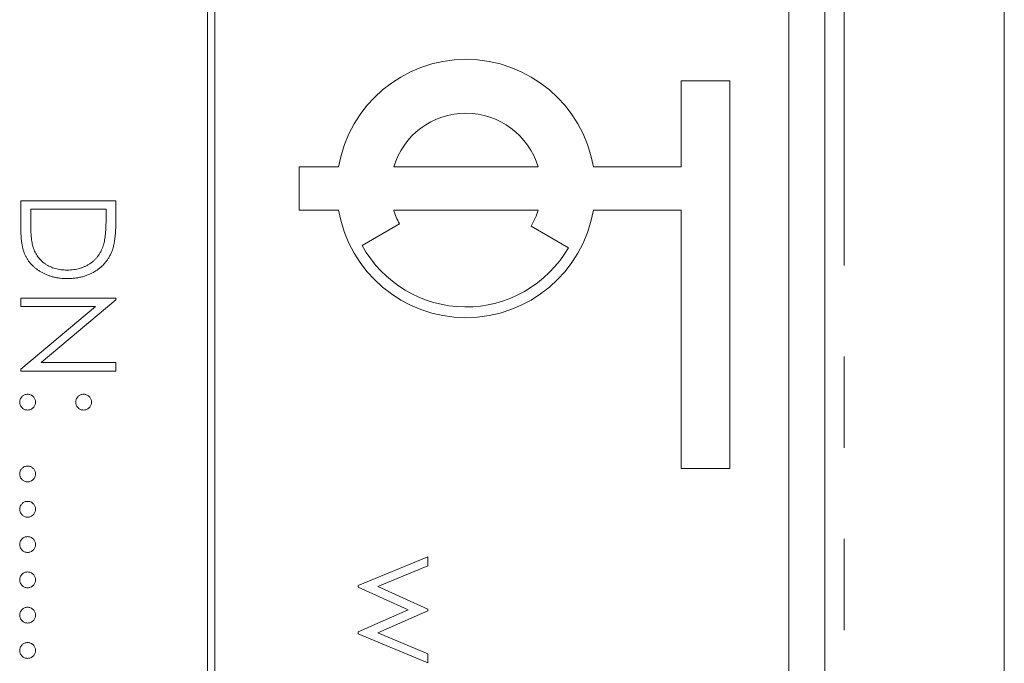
# Model space of a CAD drawing. Header units: millimetres. Extents: x 72 to 468, y 81 to 454.
# Tile 19 of 31: x 135 to 149, y 341 to 350. Entities that reach past the tile are written whole.
import ezdxf

# ---------------------------------------------------------------- set-up
doc = ezdxf.new("R2010")
doc.units = ezdxf.units.MM
doc.linetypes.add('PHANTOM', pattern=[12.7, 6.35, -1.27, 1.27, -1.27, 1.27, -1.27])

msp = doc.modelspace()

# ---------------------------------------------------------------- linework, layer by layer
at = {"color": 7, "linetype": 'Continuous', "lineweight": 15}
for p, q in [((146.15, 314.94), (146.15, 381.94)), ((148.65, 336.938), (148.65, 381.94)), ((137.55, 374.94), (137.55, 314.94)), ((137.65, 314.94), (137.65, 374.94)), ((145.65, 316.94), (145.65, 372.94)), ((144.15, 348.24), (144.15, 349.44)), ((144.15, 349.44), (144.825, 349.44)), ((144.825, 349.44), (144.825, 344.04)), ((138.825, 348.24), (139.375, 348.24)), ((138.825, 347.64), (138.825, 348.24)), ((140.144, 348.24), (142.156, 348.24)), ((142.925, 348.24), (144.15, 348.24)), ((134.95, 347.77), (136.273, 347.77)), ((134.95, 347.36), (134.95, 347.77)), ((136.273, 347.77), (136.273, 347.503)), ((136.137, 347.652), (135.086, 347.652)), ((135.086, 347.652), (135.086, 347.5)), ((136.137, 347.559), (136.137, 347.652)), ((139.375, 347.64), (138.825, 347.64)), ((142.156, 347.64), (140.144, 347.64)), ((144.15, 347.64), (142.925, 347.64)), ((144.15, 344.04), (144.15, 347.64)), ((140.224, 347.446), (139.704, 347.146)), ((142.059, 347.415), (142.579, 347.115)), ((134.95, 346.414), (136.273, 346.414)), ((134.95, 346.295), (134.95, 346.414)), ((136.273, 346.389), (135.232, 345.515)), ((136.273, 346.414), (136.273, 346.389)), ((134.95, 345.423), (135.989, 346.295)), ((135.989, 346.295), (134.95, 346.295)), ((134.95, 345.396), (134.95, 345.423)), ((136.273, 345.396), (134.95, 345.396)), ((135.232, 345.515), (136.273, 345.515)), ((136.273, 345.515), (136.273, 345.396)), ((144.825, 344.04), (144.15, 344.04)), ((139.65, 342.408), (140.617, 342.808)), ((140.617, 342.808), (140.617, 342.681)), ((140.617, 342.681), (139.921, 342.393)), ((139.65, 342.386), (139.65, 342.408)), ((140.345, 342.071), (139.65, 342.386)), ((139.921, 342.393), (140.617, 342.077)), ((139.65, 341.762), (140.345, 342.071)), ((140.617, 342.057), (139.921, 341.748)), ((140.617, 342.077), (140.617, 342.057)), ((139.65, 341.737), (139.65, 341.762)), ((140.617, 341.333), (139.65, 341.737)), ((139.921, 341.748), (140.617, 341.458)), ((140.617, 341.458), (140.617, 341.333))]:
    msp.add_line(p, q, dxfattribs=at)
at = {"color": 8, "linetype": 'PHANTOM', "lineweight": 0}
msp.add_line((146.418, 308.768), (146.418, 381.94), dxfattribs=at)
at = {"color": 7, "linetype": 'Continuous', "lineweight": 15}
for radius, start, end in [(1.8, 9.5941, 170.4059), (1.05, 16.6015, 163.3985), (1.8, 189.5941, 350.4059), (1.05, 196.6015, 208.0808), (1.05, 330, 343.3985), (1.65, 208.7788, 330)]:
    msp.add_arc((141.15, 347.94), radius, start, end, dxfattribs=at)
for points, knots in [([(135.086, 347.5), (135.086, 347.478), (135.086, 347.436), (135.088, 347.376), (135.09, 347.321), (135.094, 347.271), (135.099, 347.226), (135.104, 347.186), (135.111, 347.152), (135.117, 347.131), (135.119, 347.122)], [0, 0, 0, 0, 0.171901, 0.330628, 0.475549, 0.606746, 0.725024, 0.829742, 0.921323, 1, 1, 1, 1]), ([(136.1, 347.152), (136.103, 347.163), (136.11, 347.187), (136.117, 347.225), (136.123, 347.269), (136.128, 347.317), (136.132, 347.37), (136.135, 347.429), (136.137, 347.492), (136.137, 347.536), (136.137, 347.559)], [0, 0, 0, 0, 0.084319, 0.179285, 0.286583, 0.405111, 0.535593, 0.67819, 0.832976, 1, 1, 1, 1]), ([(136.273, 347.503), (136.273, 347.48), (136.272, 347.435), (136.27, 347.37), (136.267, 347.31), (136.261, 347.255), (136.255, 347.205), (136.247, 347.16), (136.237, 347.12), (136.229, 347.095), (136.225, 347.083)], [0, 0, 0, 0, 0.164289, 0.317406, 0.458844, 0.589367, 0.707831, 0.81577, 0.91288, 1, 1, 1, 1]), ([(135.595, 346.685), (135.578, 346.685), (135.546, 346.686), (135.499, 346.69), (135.453, 346.696), (135.408, 346.705), (135.365, 346.717), (135.323, 346.732), (135.283, 346.749), (135.245, 346.768), (135.209, 346.79), (135.174, 346.813), (135.143, 346.838), (135.114, 346.864), (135.087, 346.892), (135.062, 346.922), (135.041, 346.953), (135.021, 346.986), (135.004, 347.021), (134.989, 347.06), (134.977, 347.102), (134.967, 347.147), (134.959, 347.196), (134.954, 347.248), (134.95, 347.303), (134.95, 347.341), (134.95, 347.36)], [0, 0, 0, 0, 0.046081, 0.090807, 0.134295, 0.177024, 0.218823, 0.260244, 0.30108, 0.341614, 0.381583, 0.42012, 0.458075, 0.494738, 0.531195, 0.566934, 0.602713, 0.638327, 0.674853, 0.713467, 0.754442, 0.797815, 0.843989, 0.893072, 0.944963, 1, 1, 1, 1]), ([(135.119, 347.122), (135.124, 347.11), (135.132, 347.086), (135.147, 347.051), (135.165, 347.019), (135.186, 346.989), (135.209, 346.961), (135.234, 346.935), (135.261, 346.91), (135.291, 346.888), (135.323, 346.868), (135.357, 346.851), (135.392, 346.836), (135.43, 346.824), (135.469, 346.815), (135.509, 346.808), (135.552, 346.804), (135.58, 346.804), (135.595, 346.804)], [0, 0, 0, 0, 0.062415, 0.123338, 0.183125, 0.241783, 0.300579, 0.35968, 0.418882, 0.479531, 0.540851, 0.602303, 0.664463, 0.727806, 0.792895, 0.859672, 0.928464, 1, 1, 1, 1]), ([(135.595, 346.804), (135.61, 346.804), (135.641, 346.804), (135.685, 346.809), (135.728, 346.816), (135.77, 346.826), (135.809, 346.839), (135.847, 346.855), (135.883, 346.874), (135.917, 346.895), (135.949, 346.919), (135.979, 346.946), (136.006, 346.975), (136.03, 347.006), (136.052, 347.039), (136.071, 347.074), (136.087, 347.112), (136.096, 347.139), (136.1, 347.152)], [0, 0, 0, 0, 0.0701512, 0.1378126, 0.2032262, 0.2671741, 0.330024, 0.3917943, 0.4530844, 0.5143339, 0.575, 0.6348655, 0.6941163, 0.7534416, 0.8131258, 0.8740797, 0.936007, 1, 1, 1, 1]), ([(136.225, 347.083), (136.219, 347.068), (136.208, 347.038), (136.186, 346.995), (136.161, 346.954), (136.134, 346.916), (136.103, 346.881), (136.069, 346.848), (136.032, 346.818), (135.992, 346.79), (135.949, 346.765), (135.904, 346.744), (135.858, 346.726), (135.809, 346.711), (135.758, 346.699), (135.705, 346.691), (135.651, 346.686), (135.614, 346.685), (135.595, 346.685)], [0, 0, 0, 0, 0.061545, 0.121694, 0.181155, 0.239875, 0.298702, 0.357647, 0.417605, 0.478494, 0.540407, 0.602345, 0.665004, 0.728559, 0.793651, 0.860534, 0.929236, 1, 1, 1, 1]), ([(134.933, 344.963), (134.933, 344.971), (134.934, 344.985), (134.941, 345.006), (134.951, 345.025), (134.965, 345.042), (134.982, 345.056), (135.001, 345.066), (135.022, 345.072), (135.036, 345.073), (135.043, 345.074)], [0, 0, 0, 0, 0.1277566, 0.2494144, 0.3727965, 0.5001113, 0.6286099, 0.7506434, 0.8737684, 1, 1, 1, 1]), ([(135.043, 345.074), (135.051, 345.073), (135.065, 345.072), (135.086, 345.066), (135.105, 345.056), (135.122, 345.042), (135.136, 345.025), (135.146, 345.006), (135.152, 344.985), (135.153, 344.971), (135.154, 344.963)], [0, 0, 0, 0, 0.129097, 0.252046, 0.373905, 0.501038, 0.628171, 0.751376, 0.872426, 1, 1, 1, 1]), ([(135.713, 344.963), (135.714, 344.971), (135.714, 344.985), (135.721, 345.006), (135.731, 345.025), (135.745, 345.042), (135.762, 345.056), (135.781, 345.066), (135.801, 345.072), (135.816, 345.073), (135.823, 345.074)], [0, 0, 0, 0, 0.127574, 0.248624, 0.371829, 0.498962, 0.626095, 0.747954, 0.870903, 1, 1, 1, 1]), ([(135.823, 345.074), (135.831, 345.073), (135.845, 345.072), (135.866, 345.066), (135.885, 345.056), (135.902, 345.042), (135.916, 345.025), (135.926, 345.006), (135.933, 344.985), (135.933, 344.971), (135.934, 344.963)], [0, 0, 0, 0, 0.126257, 0.249407, 0.371465, 0.498805, 0.627129, 0.750535, 0.872218, 1, 1, 1, 1]), ([(135.043, 344.853), (135.036, 344.854), (135.022, 344.855), (135.001, 344.86), (134.982, 344.871), (134.965, 344.885), (134.951, 344.902), (134.941, 344.921), (134.934, 344.942), (134.933, 344.956), (134.933, 344.963)], [0, 0, 0, 0, 0.126178, 0.248821, 0.37154, 0.499984, 0.627244, 0.749226, 0.872298, 1, 1, 1, 1]), ([(135.154, 344.963), (135.153, 344.956), (135.152, 344.942), (135.146, 344.921), (135.136, 344.902), (135.122, 344.885), (135.105, 344.871), (135.086, 344.86), (135.065, 344.854), (135.051, 344.854), (135.043, 344.853)], [0, 0, 0, 0, 0.127519, 0.249986, 0.371792, 0.49887, 0.625948, 0.748492, 0.870959, 1, 1, 1, 1]), ([(135.823, 344.853), (135.816, 344.854), (135.801, 344.854), (135.78, 344.86), (135.762, 344.871), (135.745, 344.885), (135.731, 344.902), (135.72, 344.921), (135.715, 344.942), (135.714, 344.956), (135.713, 344.963)], [0, 0, 0, 0, 0.129041, 0.251508, 0.374052, 0.50113, 0.628208, 0.750014, 0.872481, 1, 1, 1, 1]), ([(135.934, 344.963), (135.933, 344.956), (135.932, 344.942), (135.927, 344.921), (135.916, 344.902), (135.902, 344.885), (135.885, 344.871), (135.866, 344.86), (135.845, 344.854), (135.831, 344.854), (135.823, 344.853)], [0, 0, 0, 0, 0.127519, 0.249986, 0.371792, 0.49887, 0.625948, 0.748492, 0.870959, 1, 1, 1, 1]), ([(134.933, 343.963), (134.933, 343.97), (134.934, 343.985), (134.941, 344.005), (134.951, 344.024), (134.965, 344.041), (134.982, 344.055), (135.001, 344.065), (135.022, 344.072), (135.036, 344.073), (135.043, 344.073)], [0, 0, 0, 0, 0.1277566, 0.2494144, 0.3727965, 0.5001113, 0.6286099, 0.7506434, 0.8737684, 1, 1, 1, 1]), ([(135.043, 344.073), (135.051, 344.073), (135.065, 344.072), (135.086, 344.065), (135.105, 344.055), (135.122, 344.041), (135.136, 344.024), (135.146, 344.005), (135.152, 343.985), (135.153, 343.97), (135.154, 343.963)], [0, 0, 0, 0, 0.129097, 0.252046, 0.373905, 0.501038, 0.628171, 0.751376, 0.872426, 1, 1, 1, 1]), ([(135.043, 343.853), (135.036, 343.853), (135.022, 343.854), (135.001, 343.86), (134.982, 343.871), (134.965, 343.884), (134.951, 343.901), (134.941, 343.92), (134.934, 343.941), (134.933, 343.955), (134.933, 343.963)], [0, 0, 0, 0, 0.126178, 0.248821, 0.37154, 0.499984, 0.627244, 0.749226, 0.872298, 1, 1, 1, 1]), ([(135.154, 343.963), (135.153, 343.955), (135.152, 343.941), (135.146, 343.92), (135.136, 343.901), (135.122, 343.884), (135.105, 343.87), (135.086, 343.86), (135.065, 343.854), (135.051, 343.853), (135.043, 343.853)], [0, 0, 0, 0, 0.127519, 0.249986, 0.371792, 0.49887, 0.625948, 0.748492, 0.870959, 1, 1, 1, 1]), ([(134.933, 343.471), (134.933, 343.478), (134.934, 343.493), (134.941, 343.513), (134.951, 343.532), (134.965, 343.549), (134.982, 343.563), (135.001, 343.574), (135.022, 343.58), (135.036, 343.581), (135.043, 343.581)], [0, 0, 0, 0, 0.1277566, 0.2494144, 0.3727965, 0.5001113, 0.6286099, 0.7506434, 0.8737684, 1, 1, 1, 1]), ([(135.043, 343.581), (135.051, 343.581), (135.065, 343.58), (135.086, 343.574), (135.105, 343.563), (135.122, 343.549), (135.136, 343.532), (135.146, 343.513), (135.152, 343.493), (135.153, 343.478), (135.154, 343.471)], [0, 0, 0, 0, 0.129097, 0.252046, 0.373905, 0.501038, 0.628171, 0.751376, 0.872426, 1, 1, 1, 1]), ([(135.043, 343.361), (135.036, 343.361), (135.022, 343.362), (135.001, 343.368), (134.982, 343.379), (134.965, 343.392), (134.951, 343.409), (134.941, 343.428), (134.934, 343.449), (134.933, 343.464), (134.933, 343.471)], [0, 0, 0, 0, 0.126178, 0.248821, 0.37154, 0.499984, 0.627244, 0.749226, 0.872298, 1, 1, 1, 1]), ([(135.154, 343.471), (135.153, 343.464), (135.152, 343.449), (135.146, 343.428), (135.136, 343.409), (135.122, 343.392), (135.105, 343.379), (135.086, 343.368), (135.065, 343.362), (135.051, 343.361), (135.043, 343.361)], [0, 0, 0, 0, 0.127519, 0.249986, 0.371792, 0.49887, 0.625948, 0.748492, 0.870959, 1, 1, 1, 1]), ([(134.933, 342.979), (134.933, 342.986), (134.934, 343.001), (134.941, 343.022), (134.951, 343.041), (134.965, 343.058), (134.982, 343.071), (135.001, 343.082), (135.022, 343.088), (135.036, 343.089), (135.043, 343.089)], [0, 0, 0, 0, 0.1277566, 0.2494144, 0.3727965, 0.5001113, 0.6286099, 0.7506434, 0.8737684, 1, 1, 1, 1]), ([(135.043, 343.089), (135.051, 343.089), (135.065, 343.088), (135.086, 343.082), (135.105, 343.071), (135.122, 343.057), (135.136, 343.041), (135.146, 343.022), (135.152, 343.001), (135.153, 342.986), (135.154, 342.979)], [0, 0, 0, 0, 0.129097, 0.252046, 0.373905, 0.501038, 0.628171, 0.751376, 0.872426, 1, 1, 1, 1]), ([(135.043, 342.869), (135.036, 342.869), (135.022, 342.87), (135.001, 342.876), (134.982, 342.887), (134.965, 342.901), (134.951, 342.917), (134.941, 342.936), (134.934, 342.957), (134.933, 342.972), (134.933, 342.979)], [0, 0, 0, 0, 0.126178, 0.248821, 0.37154, 0.499984, 0.627244, 0.749226, 0.872298, 1, 1, 1, 1]), ([(135.154, 342.979), (135.153, 342.972), (135.152, 342.957), (135.146, 342.936), (135.136, 342.917), (135.122, 342.901), (135.105, 342.887), (135.086, 342.876), (135.065, 342.87), (135.051, 342.869), (135.043, 342.869)], [0, 0, 0, 0, 0.127519, 0.249986, 0.371792, 0.49887, 0.625948, 0.748492, 0.870959, 1, 1, 1, 1]), ([(134.933, 342.487), (134.933, 342.495), (134.934, 342.509), (134.941, 342.53), (134.951, 342.549), (134.965, 342.566), (134.982, 342.579), (135.001, 342.59), (135.022, 342.596), (135.036, 342.597), (135.043, 342.597)], [0, 0, 0, 0, 0.1277566, 0.2494144, 0.3727965, 0.5001113, 0.6286099, 0.7506434, 0.8737684, 1, 1, 1, 1]), ([(135.043, 342.597), (135.051, 342.597), (135.065, 342.596), (135.086, 342.59), (135.105, 342.58), (135.122, 342.566), (135.136, 342.549), (135.146, 342.53), (135.152, 342.509), (135.153, 342.495), (135.154, 342.487)], [0, 0, 0, 0, 0.129097, 0.252046, 0.373905, 0.501038, 0.628171, 0.751376, 0.872426, 1, 1, 1, 1]), ([(135.043, 342.377), (135.036, 342.377), (135.022, 342.378), (135.001, 342.384), (134.982, 342.395), (134.965, 342.409), (134.951, 342.426), (134.941, 342.445), (134.934, 342.465), (134.933, 342.48), (134.933, 342.487)], [0, 0, 0, 0, 0.126178, 0.248821, 0.37154, 0.499984, 0.627244, 0.749226, 0.872298, 1, 1, 1, 1]), ([(135.154, 342.487), (135.153, 342.48), (135.152, 342.465), (135.146, 342.445), (135.136, 342.426), (135.122, 342.409), (135.105, 342.395), (135.086, 342.384), (135.065, 342.378), (135.051, 342.377), (135.043, 342.377)], [0, 0, 0, 0, 0.127519, 0.249986, 0.371792, 0.49887, 0.625948, 0.748492, 0.870959, 1, 1, 1, 1]), ([(134.933, 341.995), (134.933, 342.003), (134.934, 342.017), (134.941, 342.038), (134.951, 342.057), (134.965, 342.074), (134.982, 342.088), (135.001, 342.098), (135.022, 342.104), (135.036, 342.105), (135.043, 342.106)], [0, 0, 0, 0, 0.1277566, 0.2494144, 0.3727965, 0.5001113, 0.6286099, 0.7506434, 0.8737684, 1, 1, 1, 1]), ([(135.043, 342.106), (135.051, 342.105), (135.065, 342.104), (135.086, 342.098), (135.105, 342.088), (135.122, 342.074), (135.136, 342.057), (135.146, 342.038), (135.152, 342.017), (135.153, 342.003), (135.154, 341.995)], [0, 0, 0, 0, 0.129097, 0.252046, 0.373905, 0.501038, 0.628171, 0.751376, 0.872426, 1, 1, 1, 1]), ([(135.043, 341.885), (135.036, 341.886), (135.022, 341.886), (135.001, 341.892), (134.982, 341.903), (134.965, 341.917), (134.951, 341.934), (134.941, 341.953), (134.934, 341.973), (134.933, 341.988), (134.933, 341.995)], [0, 0, 0, 0, 0.126178, 0.248821, 0.37154, 0.499984, 0.627244, 0.749226, 0.872298, 1, 1, 1, 1]), ([(135.154, 341.995), (135.153, 341.988), (135.152, 341.974), (135.146, 341.953), (135.136, 341.934), (135.122, 341.917), (135.105, 341.903), (135.086, 341.892), (135.065, 341.886), (135.051, 341.886), (135.043, 341.885)], [0, 0, 0, 0, 0.127519, 0.249986, 0.371792, 0.49887, 0.625948, 0.748492, 0.870959, 1, 1, 1, 1]), ([(134.933, 341.504), (134.933, 341.511), (134.934, 341.525), (134.941, 341.546), (134.951, 341.565), (134.965, 341.582), (134.982, 341.596), (135.001, 341.606), (135.022, 341.613), (135.036, 341.613), (135.043, 341.614)], [0, 0, 0, 0, 0.1277566, 0.2494144, 0.3727965, 0.5001113, 0.6286099, 0.7506434, 0.8737684, 1, 1, 1, 1]), ([(135.043, 341.614), (135.051, 341.613), (135.065, 341.613), (135.086, 341.606), (135.105, 341.596), (135.122, 341.582), (135.136, 341.565), (135.146, 341.546), (135.152, 341.525), (135.153, 341.511), (135.154, 341.504)], [0, 0, 0, 0, 0.129097, 0.252046, 0.373905, 0.501038, 0.628171, 0.751376, 0.872426, 1, 1, 1, 1]), ([(135.043, 341.393), (135.036, 341.394), (135.022, 341.395), (135.001, 341.4), (134.982, 341.411), (134.965, 341.425), (134.951, 341.442), (134.941, 341.461), (134.934, 341.482), (134.933, 341.496), (134.933, 341.504)], [0, 0, 0, 0, 0.126178, 0.248821, 0.37154, 0.499984, 0.627244, 0.749226, 0.872298, 1, 1, 1, 1]), ([(135.154, 341.504), (135.153, 341.496), (135.152, 341.482), (135.146, 341.461), (135.136, 341.442), (135.122, 341.425), (135.105, 341.411), (135.086, 341.4), (135.065, 341.395), (135.051, 341.394), (135.043, 341.393)], [0, 0, 0, 0, 0.127519, 0.249986, 0.371792, 0.49887, 0.625948, 0.748492, 0.870959, 1, 1, 1, 1])]:
    msp.add_open_spline(points, degree=3, knots=knots, dxfattribs=at)

doc.saveas('drawing.dxf')
